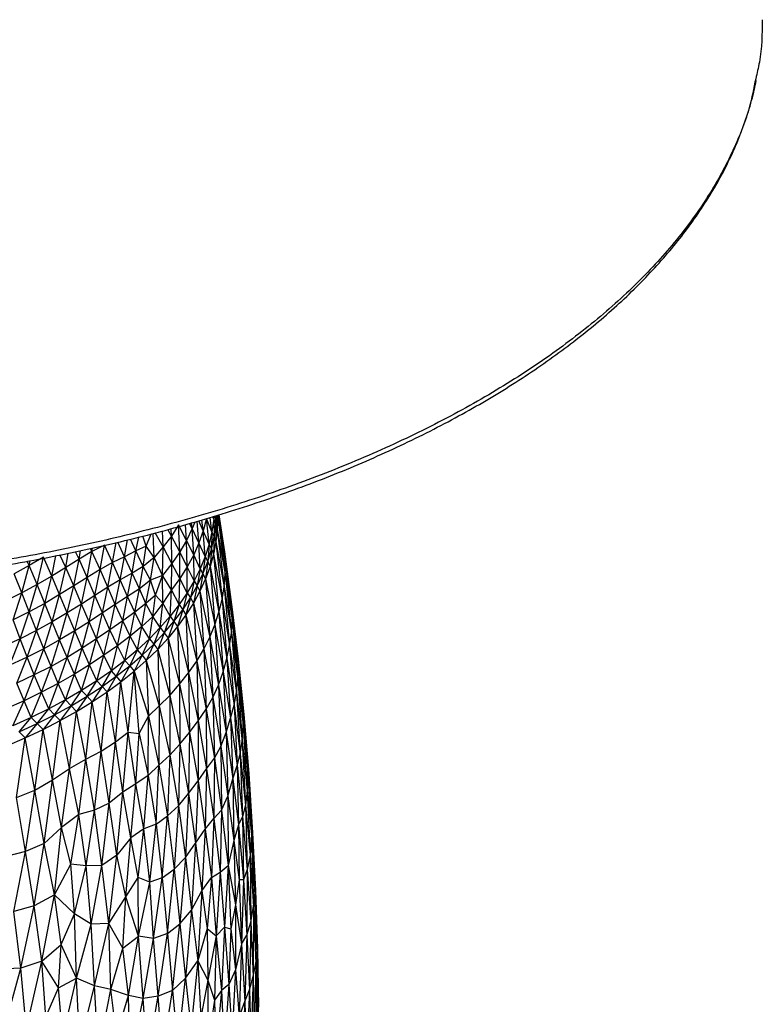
# Paper-space layout '_Trimétrica' of a CAD drawing. Header units: millimetres. Extents: x -212 to 189, y -225 to 469.
# Tile 17 of 18: x 54 to 188, y -15 to 163. Entities that reach past the tile are written whole.
import ezdxf

# ---------------------------------------------------------------- set-up
doc = ezdxf.new("R2010")
doc.units = ezdxf.units.MM

psp = doc.layouts.new('_Trimétrica')

# ---------------------------------------------------------------- linework, layer by layer
at = {"color": 7, "linetype": 'Continuous', "lineweight": 25}
for p, q in [((89.83, 73.03), (89.97, 70.53)), ((89.97, 73.07), (90.04, 72.79)), ((90.01, 73.08), (90.04, 72.79)), ((90.03, 73.09), (90.04, 72.79)), ((90.19, 73.14), (91.41, 64.57)), ((90.22, 73.15), (91.27, 66.46)), ((90.25, 73.16), (91.27, 66.46)), ((82.98, 71.33), (81.68, 69.33)), ((83.17, 66.45), (82.98, 71.33)), ((84.41, 68.54), (82.98, 71.33)), ((84.41, 68.54), (84.21, 71.38)), ((85.43, 70.67), (84.97, 71.6)), ((85.43, 70.67), (85.32, 71.7)), ((85.88, 71.86), (85.43, 70.67)), ((86.66, 68.08), (86.33, 71.99)), ((87.43, 70.28), (86.61, 72.07)), ((87.43, 70.28), (87.2, 72.24)), ((88.02, 72.49), (87.43, 70.28)), ((88.47, 67.86), (88.02, 72.49)), ((88.99, 70.11), (88.02, 72.49)), ((88.99, 70.11), (88.67, 72.67)), ((89.33, 72.36), (88.99, 70.11)), ((89.33, 72.36), (89.15, 72.82)), ((89.33, 72.36), (89.25, 72.85)), ((89.37, 72.88), (89.33, 72.36)), ((89.33, 72.36), (89.39, 69.2)), ((89.33, 72.36), (89.68, 71.45)), ((89.39, 69.2), (89.68, 71.45)), ((89.59, 72.95), (89.68, 71.45)), ((89.68, 71.45), (89.76, 73)), ((89.68, 71.45), (89.72, 68.28)), ((89.68, 71.45), (89.97, 70.53)), ((90.04, 72.79), (89.97, 70.53)), ((90.04, 72.79), (91.39, 62.42)), ((90.04, 72.79), (91.41, 64.57)), ((77.1, 67.47), (77.99, 69.7)), ((78.57, 65.46), (78.38, 69.8)), ((80.17, 67.38), (78.74, 69.9)), ((80.17, 67.38), (80.08, 70.25)), ((81.68, 69.33), (81.04, 70.5)), ((81.68, 69.33), (81.61, 70.65)), ((85.43, 70.67), (84.41, 68.54)), ((85.7, 65.9), (85.43, 70.67)), ((86.66, 68.08), (85.43, 70.67)), ((87.43, 70.28), (86.66, 68.08)), ((87.76, 65.63), (87.43, 70.28)), ((88.47, 67.86), (87.43, 70.28)), ((88.99, 70.11), (88.47, 67.86)), ((88.99, 70.11), (88.9, 66.95)), ((88.99, 70.11), (89.39, 69.2)), ((89.97, 70.53), (89.72, 68.28)), ((89.97, 70.53), (91.2, 60.16)), ((89.97, 70.53), (91.39, 62.42)), ((69.56, 67.7), (67.29, 66.52)), ((68.77, 63.26), (69.56, 67.7)), ((71.02, 64.51), (69.56, 67.7)), ((71.02, 64.51), (71.69, 68.14)), ((73.2, 65.59), (72, 68.21)), ((73.2, 65.59), (73.75, 68.63)), ((75.23, 66.64), (74.3, 68.76)), ((75.23, 66.64), (75.8, 69.13)), ((77.1, 67.47), (76.49, 69.31)), ((81.68, 69.33), (80.17, 67.38)), ((81.73, 64.38), (81.68, 69.33)), ((83.17, 66.45), (81.68, 69.33)), ((84.41, 68.54), (83.17, 66.45)), ((84.55, 63.76), (84.41, 68.54)), ((85.7, 65.9), (84.41, 68.54)), ((86.66, 68.08), (85.7, 65.9)), ((86.86, 63.42), (86.66, 68.08)), ((87.76, 65.63), (86.66, 68.08)), ((88.47, 67.86), (87.76, 65.63)), ((88.47, 67.86), (88.23, 64.72)), ((88.47, 67.86), (88.9, 66.95)), ((88.9, 66.95), (89.39, 69.2)), ((89.39, 69.2), (89.28, 66.03)), ((89.72, 68.28), (89.28, 66.03)), ((89.39, 69.2), (89.72, 68.28)), ((89.72, 68.28), (90.82, 57.87)), ((89.72, 68.28), (91.2, 60.16)), ((62.56, 63.64), (61.53, 65.9)), ((62.56, 63.64), (63.01, 66.2)), ((64.97, 65.15), (64.34, 66.49)), ((64.97, 65.15), (65.21, 66.68)), ((67.29, 66.52), (64.97, 65.15)), ((66.45, 61.84), (67.29, 66.52)), ((67.29, 66.52), (67.03, 67.07)), ((67.29, 66.52), (67.39, 67.15)), ((68.77, 63.26), (67.29, 66.52)), ((75.23, 66.64), (73.2, 65.59)), ((74.55, 62.6), (75.23, 66.64)), ((77.1, 67.47), (75.23, 66.64)), ((76.58, 63.81), (75.23, 66.64)), ((76.58, 63.81), (77.1, 67.47)), ((78.57, 65.46), (77.1, 67.47)), ((80.17, 67.38), (78.57, 65.46)), ((80.04, 62.18), (80.17, 67.38)), ((81.73, 64.38), (80.17, 67.38)), ((83.17, 66.45), (81.73, 64.38)), ((83.21, 61.66), (83.17, 66.45)), ((84.55, 63.76), (83.17, 66.45)), ((85.7, 65.9), (84.55, 63.76)), ((85.78, 61.22), (85.7, 65.9)), ((86.86, 63.42), (85.7, 65.9)), ((88.23, 64.72), (88.9, 66.95)), ((88.9, 66.95), (88.65, 63.8)), ((89.28, 66.03), (88.65, 63.8)), ((88.9, 66.95), (89.28, 66.03)), ((89.28, 66.03), (90.27, 55.57)), ((89.28, 66.03), (90.82, 57.87)), ((91.41, 64.57), (91.27, 66.46)), ((91.27, 66.46), (92.64, 56.01)), ((91.27, 66.46), (92.5, 57.29)), ((55.96, 63.97), (55.61, 64.75)), ((58.55, 65.48), (55.96, 63.97)), ((55.96, 63.97), (56.14, 64.84)), ((57.41, 60.55), (58.55, 65.48)), ((60.05, 62.09), (58.55, 65.48)), ((60.05, 62.09), (60.77, 65.75)), ((64.97, 65.15), (62.56, 63.64)), ((64.02, 60.31), (64.97, 65.15)), ((66.45, 61.84), (64.97, 65.15)), ((71.02, 64.51), (68.77, 63.26)), ((70.17, 60.06), (71.02, 64.51)), ((73.2, 65.59), (71.02, 64.51)), ((72.41, 61.39), (71.02, 64.51)), ((72.41, 61.39), (73.2, 65.59)), ((74.55, 62.6), (73.2, 65.59)), ((78.57, 65.46), (76.58, 63.81)), ((77.91, 61.33), (78.57, 65.46)), ((80.04, 62.18), (78.57, 65.46)), ((81.73, 64.38), (80.04, 62.18)), ((81.69, 59.59), (81.73, 64.38)), ((83.21, 61.66), (81.73, 64.38)), ((87.76, 65.63), (86.86, 63.42)), ((87.76, 65.63), (87.38, 62.5)), ((87.38, 62.5), (88.23, 64.72)), ((87.76, 65.63), (88.23, 64.72)), ((88.23, 64.72), (87.84, 61.58)), ((88.23, 64.72), (88.65, 63.8)), ((91.39, 62.42), (91.41, 64.57)), ((91.41, 64.57), (92.65, 54.11)), ((91.41, 64.57), (92.64, 56.01)), ((55.96, 63.97), (53.25, 62.5)), ((54.65, 59.05), (53.25, 62.5)), ((54.65, 59.05), (55.96, 63.97)), ((57.41, 60.55), (55.96, 63.97)), ((62.56, 63.64), (60.05, 62.09)), ((61.47, 58.72), (62.56, 63.64)), ((64.02, 60.31), (62.56, 63.64)), ((68.77, 63.26), (66.45, 61.84)), ((67.85, 58.59), (68.77, 63.26)), ((70.17, 60.06), (68.77, 63.26)), ((74.55, 62.6), (72.41, 61.39)), ((73.75, 58.4), (74.55, 62.6)), ((76.58, 63.81), (74.55, 62.6)), ((75.88, 59.8), (74.55, 62.6)), ((75.88, 59.8), (76.58, 63.81)), ((77.91, 61.33), (76.58, 63.81)), ((84.55, 63.76), (83.21, 61.66)), ((84.51, 59.06), (84.55, 63.76)), ((85.78, 61.22), (84.55, 63.76)), ((86.86, 63.42), (85.78, 61.22)), ((86.86, 63.42), (86.34, 60.3)), ((86.34, 60.3), (87.38, 62.5)), ((87.38, 62.5), (86.84, 59.38)), ((86.86, 63.42), (87.38, 62.5)), ((87.38, 62.5), (87.84, 61.58)), ((88.65, 63.8), (87.84, 61.58)), ((88.65, 63.8), (89.54, 53.27)), ((88.65, 63.8), (90.27, 55.57)), ((91.2, 60.16), (91.39, 62.42)), ((91.39, 62.42), (92.51, 51.84)), ((91.39, 62.42), (92.65, 54.11)), ((60.05, 62.09), (57.41, 60.55)), ((58.8, 57.15), (60.05, 62.09)), ((61.47, 58.72), (60.05, 62.09)), ((66.45, 61.84), (64.02, 60.31)), ((65.41, 57.02), (66.45, 61.84)), ((67.85, 58.59), (66.45, 61.84)), ((72.41, 61.39), (70.17, 60.06)), ((71.53, 56.96), (72.41, 61.39)), ((73.75, 58.4), (72.41, 61.39)), ((77.91, 61.33), (75.88, 59.8)), ((77.07, 57.13), (77.91, 61.33)), ((80.04, 62.18), (77.91, 61.33)), ((78.8, 58.6), (77.91, 61.33)), ((78.8, 58.6), (80.04, 62.18)), ((80.15, 57.19), (80.04, 62.18)), ((81.69, 59.59), (80.04, 62.18)), ((83.21, 61.66), (81.69, 59.59)), ((83.08, 56.92), (83.21, 61.66)), ((84.51, 59.06), (83.21, 61.66)), ((85.78, 61.22), (84.51, 59.06)), ((85.78, 61.22), (85.12, 58.13)), ((85.78, 61.22), (86.34, 60.3)), ((87.84, 61.58), (86.84, 59.38)), ((87.84, 61.58), (88.62, 51.02)), ((87.84, 61.58), (89.54, 53.27)), ((54.65, 59.05), (51.77, 57.61)), ((53.07, 54.15), (54.65, 59.05)), ((57.41, 60.55), (54.65, 59.05)), ((55.99, 55.62), (54.65, 59.05)), ((55.99, 55.62), (57.41, 60.55)), ((58.8, 57.15), (57.41, 60.55)), ((64.02, 60.31), (61.47, 58.72)), ((62.85, 55.41), (64.02, 60.31)), ((65.41, 57.02), (64.02, 60.31)), ((70.17, 60.06), (67.85, 58.59)), ((69.22, 55.42), (70.17, 60.06)), ((71.53, 56.96), (70.17, 60.06)), ((75.88, 59.8), (73.75, 58.4)), ((75.04, 55.58), (75.88, 59.8)), ((77.07, 57.13), (75.88, 59.8)), ((81.69, 59.59), (80.15, 57.19)), ((81.45, 54.82), (81.69, 59.59)), ((83.08, 56.92), (81.69, 59.59)), ((84.51, 59.06), (83.08, 56.92)), ((84.51, 59.06), (83.72, 55.99)), ((84.51, 59.06), (85.12, 58.13)), ((85.12, 58.13), (86.34, 60.3)), ((86.34, 60.3), (85.67, 57.21)), ((86.84, 59.38), (85.67, 57.21)), ((86.34, 60.3), (86.84, 59.38)), ((86.84, 59.38), (87.52, 48.84)), ((86.84, 59.38), (88.62, 51.02)), ((90.82, 57.87), (91.2, 60.16)), ((91.2, 60.16), (92.2, 49.5)), ((91.2, 60.16), (92.51, 51.84)), ((58.8, 57.15), (55.99, 55.62)), ((57.3, 52.25), (58.8, 57.15)), ((61.47, 58.72), (58.8, 57.15)), ((60.14, 53.8), (58.8, 57.15)), ((60.14, 53.8), (61.47, 58.72)), ((62.85, 55.41), (61.47, 58.72)), ((65.41, 57.02), (62.85, 55.41)), ((64.19, 52.17), (65.41, 57.02)), ((67.85, 58.59), (65.41, 57.02)), ((66.78, 53.81), (65.41, 57.02)), ((66.78, 53.81), (67.85, 58.59)), ((69.22, 55.42), (67.85, 58.59)), ((73.75, 58.4), (71.53, 56.96)), ((72.87, 54), (73.75, 58.4)), ((75.04, 55.58), (73.75, 58.4)), ((77.07, 57.13), (75.04, 55.58)), ((76.35, 52.99), (77.07, 57.13)), ((78.8, 58.6), (77.07, 57.13)), ((78.34, 54.77), (77.07, 57.13)), ((78.34, 54.77), (78.8, 58.6)), ((80.15, 57.19), (78.34, 54.77)), ((80.15, 57.19), (78.8, 58.6)), ((79.66, 52.76), (80.15, 57.19)), ((81.45, 54.82), (80.15, 57.19)), ((83.72, 55.99), (85.12, 58.13)), ((85.12, 58.13), (84.31, 55.06)), ((85.67, 57.21), (84.31, 55.06)), ((85.12, 58.13), (85.67, 57.21)), ((85.67, 57.21), (86.24, 46.71)), ((85.67, 57.21), (87.52, 48.84)), ((90.27, 55.57), (90.82, 57.87)), ((90.82, 57.87), (91.72, 47.17)), ((90.82, 57.87), (92.2, 49.5)), ((92.64, 56.01), (92.5, 57.29)), ((92.5, 57.29), (93.73, 47.06)), ((55.99, 55.62), (53.07, 54.15)), ((54.33, 50.75), (55.99, 55.62)), ((57.3, 52.25), (55.99, 55.62)), ((62.85, 55.41), (60.14, 53.8)), ((61.47, 50.54), (62.85, 55.41)), ((64.19, 52.17), (62.85, 55.41)), ((69.22, 55.42), (66.78, 53.81)), ((68.13, 50.71), (69.22, 55.42)), ((71.53, 56.96), (69.22, 55.42)), ((70.56, 52.38), (69.22, 55.42)), ((70.56, 52.38), (71.53, 56.96)), ((72.87, 54), (71.53, 56.96)), ((75.04, 55.58), (72.87, 54)), ((74.2, 51.24), (75.04, 55.58)), ((76.35, 52.99), (75.04, 55.58)), ((83.08, 56.92), (81.45, 54.82)), ((83.08, 56.92), (82.14, 53.88)), ((82.14, 53.88), (83.72, 55.99)), ((83.72, 55.99), (82.78, 52.94)), ((83.08, 56.92), (83.72, 55.99)), ((83.72, 55.99), (84.31, 55.06)), ((89.54, 53.27), (90.27, 55.57)), ((90.27, 55.57), (91.05, 44.78)), ((90.27, 55.57), (91.72, 47.17)), ((92.65, 54.11), (92.64, 56.01)), ((92.64, 56.01), (93.74, 45.7)), ((92.64, 56.01), (93.73, 47.06)), ((54.33, 50.75), (53.07, 54.15)), ((60.14, 53.8), (57.3, 52.25)), ((58.6, 48.95), (60.14, 53.8)), ((61.47, 50.54), (60.14, 53.8)), ((66.78, 53.81), (64.19, 52.17)), ((65.53, 49.03), (66.78, 53.81)), ((68.13, 50.71), (66.78, 53.81)), ((72.87, 54), (70.56, 52.38)), ((71.91, 49.49), (72.87, 54)), ((74.2, 51.24), (72.87, 54)), ((78.34, 54.77), (76.35, 52.99)), ((77.69, 50.73), (78.34, 54.77)), ((79.66, 52.76), (78.34, 54.77)), ((81.45, 54.82), (79.66, 52.76)), ((81.45, 54.82), (80.39, 51.81)), ((80.39, 51.81), (82.14, 53.88)), ((82.14, 53.88), (81.07, 50.86)), ((81.45, 54.82), (82.14, 53.88)), ((82.14, 53.88), (82.78, 52.94)), ((84.31, 55.06), (82.78, 52.94)), ((84.31, 55.06), (84.78, 44.6)), ((84.31, 55.06), (86.24, 46.71)), ((92.51, 51.84), (92.65, 54.11)), ((92.65, 54.11), (93.66, 43.49)), ((92.65, 54.11), (93.74, 45.7)), ((57.3, 52.25), (54.33, 50.75)), ((55.6, 47.42), (57.3, 52.25)), ((58.6, 48.95), (57.3, 52.25)), ((64.19, 52.17), (61.47, 50.54)), ((62.8, 47.37), (64.19, 52.17)), ((65.53, 49.03), (64.19, 52.17)), ((70.56, 52.38), (68.13, 50.71)), ((69.47, 47.75), (70.56, 52.38)), ((71.91, 49.49), (70.56, 52.38)), ((76.35, 52.99), (74.2, 51.24)), ((75.56, 48.76), (76.35, 52.99)), ((77.69, 50.73), (76.35, 52.99)), ((79.66, 52.76), (77.69, 50.73)), ((79.66, 52.76), (78.47, 49.78)), ((78.47, 49.78), (80.39, 51.81)), ((80.39, 51.81), (79.19, 48.82)), ((79.66, 52.76), (80.39, 51.81)), ((80.39, 51.81), (81.07, 50.86)), ((82.78, 52.94), (81.07, 50.86)), ((82.78, 52.94), (83.15, 42.51)), ((82.78, 52.94), (84.78, 44.6)), ((88.62, 51.02), (89.54, 53.27)), ((89.54, 53.27), (90.2, 42.38)), ((89.54, 53.27), (91.05, 44.78)), ((92.2, 49.5), (92.51, 51.84)), ((92.51, 51.84), (93.42, 41.01)), ((92.51, 51.84), (93.66, 43.49)), ((54.33, 50.75), (51.25, 49.32)), ((52.48, 45.96), (54.33, 50.75)), ((55.6, 47.42), (54.33, 50.75)), ((61.47, 50.54), (58.6, 48.95)), ((59.91, 45.75), (61.47, 50.54)), ((62.8, 47.37), (61.47, 50.54)), ((68.13, 50.71), (65.53, 49.03)), ((66.88, 46.02), (68.13, 50.71)), ((69.47, 47.75), (68.13, 50.71)), ((74.2, 51.24), (71.91, 49.49)), ((73.26, 46.83), (74.2, 51.24)), ((75.56, 48.76), (74.2, 51.24)), ((77.69, 50.73), (75.56, 48.76)), ((76.38, 47.79), (77.69, 50.73)), ((77.69, 50.73), (78.47, 49.78)), ((81.07, 50.86), (79.19, 48.82)), ((81.07, 50.86), (81.38, 40.5)), ((81.07, 50.86), (83.15, 42.51)), ((87.52, 48.84), (88.62, 51.02)), ((88.62, 51.02), (89.16, 40.12)), ((88.62, 51.02), (90.2, 42.38)), ((58.6, 48.95), (55.6, 47.42)), ((56.89, 44.19), (58.6, 48.95)), ((59.91, 45.75), (58.6, 48.95)), ((65.53, 49.03), (62.8, 47.37)), ((64.13, 44.31), (65.53, 49.03)), ((66.88, 46.02), (65.53, 49.03)), ((71.91, 49.49), (69.47, 47.75)), ((70.82, 44.96), (71.91, 49.49)), ((73.26, 46.83), (71.91, 49.49)), ((75.56, 48.76), (73.26, 46.83)), ((74.13, 45.85), (75.56, 48.76)), ((76.38, 47.79), (75.56, 48.76)), ((76.38, 47.79), (78.47, 49.78)), ((78.47, 49.78), (77.14, 46.83)), ((79.19, 48.82), (77.14, 46.83)), ((78.47, 49.78), (79.19, 48.82)), ((79.19, 48.82), (79.48, 38.6)), ((79.19, 48.82), (81.38, 40.5)), ((86.24, 46.71), (87.52, 48.84)), ((87.52, 48.84), (87.93, 38.01)), ((87.52, 48.84), (89.16, 40.12)), ((91.72, 47.17), (92.2, 49.5)), ((92.2, 49.5), (92.99, 38.71)), ((92.2, 49.5), (93.42, 41.01)), ((55.6, 47.42), (52.48, 45.96)), ((53.74, 42.7), (55.6, 47.42)), ((56.89, 44.19), (55.6, 47.42)), ((62.8, 47.37), (59.91, 45.75)), ((61.23, 42.66), (62.8, 47.37)), ((64.13, 44.31), (62.8, 47.37)), ((69.47, 47.75), (66.88, 46.02)), ((68.2, 43.14), (69.47, 47.75)), ((70.82, 44.96), (69.47, 47.75)), ((73.26, 46.83), (70.82, 44.96)), ((71.71, 43.96), (73.26, 46.83)), ((74.13, 45.85), (73.26, 46.83)), ((74.13, 45.85), (76.38, 47.79)), ((76.38, 47.79), (74.93, 44.88)), ((77.14, 46.83), (74.93, 44.88)), ((76.38, 47.79), (77.14, 46.83)), ((77.14, 46.83), (77.52, 36.77)), ((77.14, 46.83), (79.48, 38.6)), ((84.78, 44.6), (86.24, 46.71)), ((86.24, 46.71), (86.51, 35.92)), ((86.24, 46.71), (87.93, 38.01)), ((91.05, 44.78), (91.72, 47.17)), ((91.72, 47.17), (92.37, 36.38)), ((91.72, 47.17), (92.99, 38.71)), ((93.74, 45.7), (93.73, 47.06)), ((93.73, 47.06), (94.71, 36.87)), ((93.73, 47.06), (94.76, 37.03)), ((59.91, 45.75), (56.89, 44.19)), ((58.2, 41.07), (59.91, 45.75)), ((61.23, 42.66), (59.91, 45.75)), ((66.88, 46.02), (64.13, 44.31)), ((65.45, 41.38), (66.88, 46.02)), ((68.2, 43.14), (66.88, 46.02)), ((70.82, 44.96), (68.2, 43.14)), ((69.15, 42.13), (70.82, 44.96)), ((71.71, 43.96), (70.82, 44.96)), ((71.71, 43.96), (74.13, 45.85)), ((74.13, 45.85), (72.56, 42.98)), ((72.56, 42.98), (74.93, 44.88)), ((73.88, 33.84), (74.93, 44.88)), ((74.13, 45.85), (74.93, 44.88)), ((75.85, 33.63), (74.93, 44.88)), ((74.93, 44.88), (77.52, 36.77)), ((83.15, 42.51), (84.78, 44.6)), ((84.78, 44.6), (84.93, 33.78)), ((84.78, 44.6), (86.51, 35.92)), ((90.2, 42.38), (91.05, 44.78)), ((91.05, 44.78), (91.59, 33.78)), ((91.05, 44.78), (92.37, 36.38)), ((93.66, 43.49), (93.74, 45.7)), ((93.74, 45.7), (94.63, 35.11)), ((93.74, 45.7), (94.71, 36.87)), ((56.89, 44.19), (53.74, 42.7)), ((55.03, 39.54), (56.89, 44.19)), ((58.2, 41.07), (56.89, 44.19)), ((64.13, 44.31), (61.23, 42.66)), ((62.54, 39.68), (64.13, 44.31)), ((65.45, 41.38), (64.13, 44.31)), ((68.2, 43.14), (65.45, 41.38)), ((66.43, 40.35), (68.2, 43.14)), ((69.15, 42.13), (68.2, 43.14)), ((69.15, 42.13), (71.71, 43.96)), ((71.71, 43.96), (70.04, 41.13)), ((70.04, 41.13), (72.56, 42.98)), ((71.54, 32.13), (72.56, 42.98)), ((71.71, 43.96), (72.56, 42.98)), ((73.88, 33.84), (72.56, 42.98)), ((93.42, 41.01), (93.66, 43.49)), ((93.66, 43.49), (94.48, 32.23)), ((93.66, 43.49), (94.63, 35.11)), ((55.03, 39.54), (53.74, 42.7)), ((58.2, 41.07), (55.03, 39.54)), ((56.33, 36.49), (58.2, 41.07)), ((61.23, 42.66), (58.2, 41.07)), ((59.5, 38.05), (58.2, 41.07)), ((59.5, 38.05), (61.23, 42.66)), ((62.54, 39.68), (61.23, 42.66)), ((65.45, 41.38), (62.54, 39.68)), ((63.57, 38.64), (65.45, 41.38)), ((66.43, 40.35), (65.45, 41.38)), ((66.43, 40.35), (69.15, 42.13)), ((69.15, 42.13), (67.36, 39.34)), ((67.36, 39.34), (70.04, 41.13)), ((68.98, 30.43), (70.04, 41.13)), ((69.15, 42.13), (70.04, 41.13)), ((71.54, 32.13), (70.04, 41.13)), ((81.38, 40.5), (83.15, 42.51)), ((83.15, 42.51), (83.21, 31.66)), ((83.15, 42.51), (84.93, 33.78)), ((89.16, 40.12), (90.2, 42.38)), ((90.2, 42.38), (90.61, 31.25)), ((90.2, 42.38), (91.59, 33.78)), ((92.99, 38.71), (93.42, 41.01)), ((93.42, 41.01), (94.11, 29.87)), ((93.42, 41.01), (94.48, 32.23)), ((55.03, 39.54), (51.74, 38.09)), ((53.02, 35), (55.03, 39.54)), ((56.33, 36.49), (55.03, 39.54)), ((62.54, 39.68), (59.5, 38.05)), ((60.56, 36.99), (62.54, 39.68)), ((63.57, 38.64), (62.54, 39.68)), ((63.57, 38.64), (66.43, 40.35)), ((66.43, 40.35), (64.54, 37.61)), ((64.54, 37.61), (67.36, 39.34)), ((66.23, 28.98), (67.36, 39.34)), ((66.43, 40.35), (67.36, 39.34)), ((68.98, 30.43), (67.36, 39.34)), ((79.48, 38.6), (81.38, 40.5)), ((81.38, 40.5), (81.36, 29.69)), ((81.38, 40.5), (83.21, 31.66)), ((87.93, 38.01), (89.16, 40.12)), ((89.16, 40.12), (89.44, 29.13)), ((89.16, 40.12), (90.61, 31.25)), ((59.5, 38.05), (56.33, 36.49)), ((57.43, 35.41), (59.5, 38.05)), ((60.56, 36.99), (59.5, 38.05)), ((60.56, 36.99), (63.57, 38.64)), ((63.57, 38.64), (61.57, 35.95)), ((61.57, 35.95), (64.54, 37.61)), ((63.26, 27.27), (64.54, 37.61)), ((63.57, 38.64), (64.54, 37.61)), ((66.23, 28.98), (64.54, 37.61)), ((77.52, 36.77), (79.48, 38.6)), ((79.48, 38.6), (79.42, 27.9)), ((79.48, 38.6), (81.36, 29.69)), ((86.51, 35.92), (87.93, 38.01)), ((87.93, 38.01), (88.04, 27.2)), ((87.93, 38.01), (89.44, 29.13)), ((92.37, 36.38), (92.99, 38.71)), ((92.99, 38.71), (93.53, 27.82)), ((92.99, 38.71), (94.11, 29.87)), ((56.33, 36.49), (53.02, 35)), ((54.16, 33.9), (56.33, 36.49)), ((57.43, 35.41), (56.33, 36.49)), ((57.43, 35.41), (60.56, 36.99)), ((60.56, 36.99), (58.48, 34.35)), ((58.48, 34.35), (61.57, 35.95)), ((60.17, 25.22), (61.57, 35.95)), ((60.56, 36.99), (61.57, 35.95)), ((63.26, 27.27), (61.57, 35.95)), ((75.85, 33.63), (77.52, 36.77)), ((77.45, 25.99), (77.52, 36.77)), ((77.52, 36.77), (79.42, 27.9)), ((84.93, 33.78), (86.51, 35.92)), ((86.51, 35.92), (86.48, 25.04)), ((86.51, 35.92), (88.04, 27.2)), ((91.59, 33.78), (92.37, 36.38)), ((92.37, 36.38), (92.78, 25.41)), ((92.37, 36.38), (93.53, 27.82)), ((94.63, 35.11), (94.71, 36.87)), ((94.71, 36.87), (94.76, 37.03)), ((94.71, 36.87), (95.4, 27.16)), ((94.71, 36.87), (95.63, 26.25)), ((94.76, 37.03), (95.63, 26.25)), ((94.76, 37.03), (95.66, 26.35)), ((54.16, 33.9), (57.43, 35.41)), ((54.16, 33.9), (55.25, 32.82)), ((57.43, 35.41), (55.25, 32.82)), ((55.25, 32.82), (58.48, 34.35)), ((56.99, 23.36), (58.48, 34.35)), ((57.43, 35.41), (58.48, 34.35)), ((60.17, 25.22), (58.48, 34.35)), ((94.48, 32.23), (94.63, 35.11)), ((94.63, 35.11), (95.39, 23.28)), ((94.63, 35.11), (95.4, 27.16)), ((51.9, 31.37), (55.25, 32.82)), ((53.68, 22.02), (55.25, 32.82)), ((56.99, 23.36), (55.25, 32.82)), ((68.98, 30.43), (71.54, 32.13)), ((70.43, 21), (71.54, 32.13)), ((71.54, 32.13), (73.88, 33.84)), ((72.92, 22.98), (71.54, 32.13)), ((72.92, 22.98), (73.88, 33.84)), ((73.88, 33.84), (75.85, 33.63)), ((75.25, 24.49), (73.88, 33.84)), ((75.25, 24.49), (75.85, 33.63)), ((75.85, 33.63), (77.45, 25.99)), ((83.21, 31.66), (84.93, 33.78)), ((84.93, 33.78), (84.77, 22.74)), ((84.93, 33.78), (86.48, 25.04)), ((90.61, 31.25), (91.59, 33.78)), ((91.59, 33.78), (91.87, 22.26)), ((91.59, 33.78), (92.78, 25.41)), ((94.11, 29.87), (94.48, 32.23)), ((94.48, 32.23), (95.08, 20.67)), ((94.48, 32.23), (95.39, 23.28)), ((66.23, 28.98), (68.98, 30.43)), ((67.77, 19.75), (68.98, 30.43)), ((70.43, 21), (68.98, 30.43)), ((81.36, 29.69), (83.21, 31.66)), ((83.21, 31.66), (82.93, 20.55)), ((83.21, 31.66), (84.77, 22.74)), ((89.44, 29.13), (90.61, 31.25)), ((90.61, 31.25), (90.75, 19.71)), ((90.61, 31.25), (91.87, 22.26)), ((63.26, 27.27), (66.23, 28.98)), ((64.92, 18.98), (66.23, 28.98)), ((67.77, 19.75), (66.23, 28.98)), ((79.42, 27.9), (81.36, 29.69)), ((81.36, 29.69), (80.96, 18.69)), ((81.36, 29.69), (82.93, 20.55)), ((88.04, 27.2), (89.44, 29.13)), ((89.44, 29.13), (89.35, 18.21)), ((89.44, 29.13), (90.75, 19.71)), ((93.53, 27.82), (94.11, 29.87)), ((94.11, 29.87), (94.55, 18.59)), ((94.11, 29.87), (95.08, 20.67)), ((60.17, 25.22), (63.26, 27.27)), ((61.8, 16.59), (63.26, 27.27)), ((64.92, 18.98), (63.26, 27.27)), ((77.45, 25.99), (79.42, 27.9)), ((78.89, 17.18), (79.42, 27.9)), ((79.42, 27.9), (80.96, 18.69)), ((86.48, 25.04), (88.04, 27.2)), ((88.04, 27.2), (87.78, 16.28)), ((88.04, 27.2), (89.35, 18.21)), ((92.78, 25.41), (93.53, 27.82)), ((93.53, 27.82), (93.83, 17.11)), ((93.53, 27.82), (94.55, 18.59)), ((95.4, 27.16), (95.39, 23.28)), ((95.4, 27.16), (95.63, 26.25)), ((95.4, 27.16), (96.16, 15.28)), ((56.99, 23.36), (60.17, 25.22)), ((58.67, 13.74), (60.17, 25.22)), ((61.8, 16.59), (60.17, 25.22)), ((77.45, 25.99), (75.25, 24.49)), ((76.71, 16.39), (77.45, 25.99)), ((77.45, 25.99), (78.89, 17.18)), ((84.77, 22.74), (86.48, 25.04)), ((86.48, 25.04), (86.05, 13.76)), ((86.48, 25.04), (87.78, 16.28)), ((91.87, 22.26), (92.78, 25.41)), ((92.78, 25.41), (92.97, 14.27)), ((92.78, 25.41), (93.83, 17.11)), ((95.63, 26.25), (95.66, 26.35)), ((95.63, 26.25), (96.16, 15.28)), ((95.63, 26.25), (96.36, 15.66)), ((95.66, 26.35), (96.36, 15.66)), ((53.68, 22.02), (56.99, 23.36)), ((55.29, 12.25), (56.99, 23.36)), ((58.67, 13.74), (56.99, 23.36)), ((75.25, 24.49), (72.92, 22.98)), ((74.32, 14.75), (75.25, 24.49)), ((76.71, 16.39), (75.25, 24.49)), ((95.39, 23.28), (95.08, 20.67)), ((95.39, 23.28), (95.89, 11.6)), ((95.39, 23.28), (96.16, 15.28)), ((55.29, 12.25), (53.68, 22.02)), ((72.92, 22.98), (70.43, 21)), ((71.8, 11.63), (72.92, 22.98)), ((74.32, 14.75), (72.92, 22.98)), ((82.93, 20.55), (84.77, 22.74)), ((84.77, 22.74), (84.2, 11.15)), ((84.77, 22.74), (86.05, 13.76)), ((90.75, 19.71), (91.87, 22.26)), ((91.87, 22.26), (91.94, 9.72)), ((91.87, 22.26), (92.97, 14.27)), ((67.77, 19.75), (64.92, 18.98)), ((66.29, 9.65), (67.77, 19.75)), ((70.43, 21), (67.77, 19.75)), ((69.11, 9.73), (67.77, 19.75)), ((69.11, 9.73), (70.43, 21)), ((71.8, 11.63), (70.43, 21)), ((80.96, 18.69), (82.93, 20.55)), ((82.93, 20.55), (82.18, 9.07)), ((82.93, 20.55), (84.2, 11.15)), ((89.35, 18.21), (90.75, 19.71)), ((90.75, 19.71), (90.47, 8.55)), ((90.75, 19.71), (91.94, 9.72)), ((95.08, 20.67), (94.55, 18.59)), ((95.08, 20.67), (95.38, 9)), ((95.08, 20.67), (95.89, 11.6)), ((64.92, 18.98), (61.8, 16.59)), ((63.51, 9.97), (64.92, 18.98)), ((66.29, 9.65), (64.92, 18.98)), ((78.89, 17.18), (80.96, 18.69)), ((80.01, 7.52), (80.96, 18.69)), ((80.96, 18.69), (82.18, 9.07)), ((87.78, 16.28), (89.35, 18.21)), ((89.35, 18.21), (88.92, 7.56)), ((89.35, 18.21), (90.47, 8.55)), ((94.55, 18.59), (93.83, 17.11)), ((94.55, 18.59), (94.7, 7.11)), ((94.55, 18.59), (95.38, 9)), ((61.8, 16.59), (58.67, 13.74)), ((60.55, 4.45), (61.8, 16.59)), ((63.51, 9.97), (61.8, 16.59)), ((76.71, 16.39), (74.32, 14.75)), ((75.67, 7.55), (76.71, 16.39)), ((78.89, 17.18), (76.71, 16.39)), ((77.76, 6.74), (76.71, 16.39)), ((77.76, 6.74), (78.89, 17.18)), ((78.89, 17.18), (80.01, 7.52)), ((86.05, 13.76), (87.78, 16.28)), ((87.78, 16.28), (87.15, 5.17)), ((87.78, 16.28), (88.92, 7.56)), ((93.83, 17.11), (92.97, 14.27)), ((93.83, 17.11), (93.92, 7.12)), ((93.83, 17.11), (94.7, 7.11)), ((74.32, 14.75), (71.8, 11.63)), ((73.44, 4.09), (74.32, 14.75)), ((75.67, 7.55), (74.32, 14.75)), ((92.97, 14.27), (91.94, 9.72)), ((92.97, 14.27), (93.25, 2.63)), ((92.97, 14.27), (93.92, 7.12)), ((96.16, 15.28), (95.89, 11.6)), ((96.16, 15.28), (96.36, 15.66)), ((96.16, 15.28), (96.49, 2.34)), ((96.16, 15.28), (96.77, 4.38)), ((96.36, 15.66), (96.77, 4.38)), ((96.36, 15.66), (96.9, 5.19)), ((58.67, 13.74), (55.29, 12.25)), ((56.86, 2.43), (58.67, 13.74)), ((60.55, 4.45), (58.67, 13.74)), ((84.2, 11.15), (86.05, 13.76)), ((86.05, 13.76), (85.31, 1.66)), ((86.05, 13.76), (87.15, 5.17)), ((55.29, 12.25), (51.79, 11.33)), ((53.2, 1.44), (55.29, 12.25)), ((56.86, 2.43), (55.29, 12.25)), ((71.8, 11.63), (69.11, 9.73)), ((70.38, -0.78), (71.8, 11.63)), ((73.44, 4.09), (71.8, 11.63)), ((82.18, 9.07), (84.2, 11.15)), ((84.2, 11.15), (83.22, -0.8)), ((84.2, 11.15), (85.31, 1.66)), ((95.89, 11.6), (95.38, 9)), ((95.89, 11.6), (96.01, -0.51)), ((95.89, 11.6), (96.49, 2.34)), ((60.55, 4.45), (63.51, 9.97)), ((66.29, 9.65), (63.51, 9.97)), ((64.13, 1), (63.51, 9.97)), ((64.13, 1), (66.29, 9.65)), ((69.11, 9.73), (66.29, 9.65)), ((67.18, -0.89), (66.29, 9.65)), ((67.18, -0.89), (69.11, 9.73)), ((70.38, -0.78), (69.11, 9.73)), ((80.01, 7.52), (82.18, 9.07)), ((80.94, -2.54), (82.18, 9.07)), ((82.18, 9.07), (83.22, -0.8)), ((90.47, 8.55), (91.94, 9.72)), ((91.94, 9.72), (91.27, -1.43)), ((91.94, 9.72), (92.43, -1.72)), ((91.94, 9.72), (93.25, 2.63)), ((95.38, 9), (94.7, 7.11)), ((95.38, 9), (95.31, -2.89)), ((95.38, 9), (96.01, -0.51)), ((73.44, 4.09), (75.67, 7.55)), ((77.76, 6.74), (75.67, 7.55)), ((75.74, -3.08), (75.67, 7.55)), ((80.01, 7.52), (77.76, 6.74)), ((78.46, -3.48), (80.01, 7.52)), ((80.01, 7.52), (80.94, -2.54)), ((87.15, 5.17), (88.92, 7.56)), ((88.92, 7.56), (88.16, -1.68)), ((88.92, 7.56), (90.47, 8.55)), ((88.92, 7.56), (89.77, -3.01)), ((90.47, 8.55), (89.77, -3.01)), ((90.47, 8.55), (91.27, -1.43)), ((75.74, -3.08), (77.76, 6.74)), ((78.46, -3.48), (77.76, 6.74)), ((93.92, 7.12), (93.25, 2.63)), ((94.7, 7.11), (93.92, 7.12)), ((93.92, 7.12), (94.35, -4.48)), ((94.7, 7.11), (94.35, -4.48)), ((94.7, 7.11), (95.31, -2.89)), ((60.55, 4.45), (56.86, 2.43)), ((58.24, -7.59), (60.55, 4.45)), ((61.74, -4.54), (60.55, 4.45)), ((64.13, 1), (60.55, 4.45)), ((70.38, -0.78), (73.44, 4.09)), ((72.91, -5.22), (73.44, 4.09)), ((75.74, -3.08), (73.44, 4.09)), ((85.31, 1.66), (87.15, 5.17)), ((87.15, 5.17), (86.44, -7.5)), ((87.15, 5.17), (88.16, -1.68)), ((96.49, 2.34), (96.77, 4.38)), ((96.77, 4.38), (96.9, 5.19)), ((96.77, 4.38), (96.91, -8.01)), ((96.77, 4.38), (97.16, -6.26)), ((96.9, 5.19), (97.16, -6.26)), ((96.9, 5.19), (97.25, -5.35)), ((56.86, 2.43), (53.2, 1.44)), ((54.44, -8.85), (56.86, 2.43)), ((58.24, -7.59), (56.86, 2.43)), ((93.25, 2.63), (92.43, -1.72)), ((93.25, 2.63), (93.27, -9.17)), ((93.25, 2.63), (94.35, -4.48)), ((96.01, -0.51), (96.49, 2.34)), ((96.49, 2.34), (96.46, -10.32)), ((96.49, 2.34), (96.91, -8.01)), ((54.44, -8.85), (53.2, 1.44)), ((61.74, -4.54), (64.13, 1)), ((67.18, -0.89), (64.13, 1)), ((64.53, -10.67), (64.13, 1)), ((83.22, -0.8), (85.31, 1.66)), ((85.31, 1.66), (84.23, -10.62)), ((85.31, 1.66), (86.44, -7.5)), ((64.53, -10.67), (67.18, -0.89)), ((70.38, -0.78), (67.18, -0.89)), ((67.8, -12.05), (67.18, -0.89)), ((67.8, -12.05), (70.38, -0.78)), ((70.75, -12.69), (70.38, -0.78)), ((72.91, -5.22), (70.38, -0.78)), ((80.94, -2.54), (83.22, -0.8)), ((81.87, -12.9), (83.22, -0.8)), ((83.22, -0.8), (84.23, -10.62)), ((88.16, -1.68), (86.44, -7.5)), ((88.16, -1.68), (89.77, -3.01)), ((88.16, -1.68), (88.25, -10.99)), ((89.77, -3.01), (91.27, -1.43)), ((91.27, -1.43), (90.72, -12.85)), ((91.27, -1.43), (92.43, -1.72)), ((91.27, -1.43), (92.03, -11.81)), ((92.43, -1.72), (92.03, -11.81)), ((92.43, -1.72), (93.27, -9.17)), ((95.31, -2.89), (96.01, -0.51)), ((96.01, -0.51), (95.8, -12.74)), ((96.01, -0.51), (96.46, -10.32)), ((72.91, -5.22), (75.74, -3.08)), ((73.91, -13.77), (75.74, -3.08)), ((78.46, -3.48), (75.74, -3.08)), ((76.58, -14.32), (75.74, -3.08)), ((76.58, -14.32), (78.46, -3.48)), ((80.94, -2.54), (78.46, -3.48)), ((79.3, -13.91), (78.46, -3.48)), ((79.3, -13.91), (80.94, -2.54)), ((80.94, -2.54), (81.87, -12.9)), ((89.77, -3.01), (88.25, -10.99)), ((89.77, -3.01), (89.44, -14.6)), ((89.77, -3.01), (90.72, -12.85)), ((94.35, -4.48), (95.31, -2.89)), ((95.31, -2.89), (94.94, -14.87)), ((95.31, -2.89), (95.8, -12.74)), ((58.24, -7.59), (61.74, -4.54)), ((61.24, -12.38), (61.74, -4.54)), ((64.53, -10.67), (61.74, -4.54)), ((70.75, -12.69), (72.91, -5.22)), ((73.91, -13.77), (72.91, -5.22)), ((94.35, -4.48), (93.27, -9.17)), ((94.35, -4.48), (93.9, -17.69)), ((94.35, -4.48), (94.94, -14.87)), ((96.91, -8.01), (97.16, -6.26)), ((97.16, -6.26), (97.11, -18.5)), ((97.16, -6.26), (97.25, -5.35)), ((97.16, -6.26), (97.35, -16.82)), ((97.35, -16.82), (97.25, -5.35)), ((97.25, -5.35), (97.4, -15.88)), ((54.44, -8.85), (50.6, -8.99)), ((51.49, -19.62), (54.44, -8.85)), ((58.24, -7.59), (54.44, -8.85)), ((55.48, -19.81), (54.44, -8.85)), ((55.48, -19.81), (58.24, -7.59)), ((58.97, -17.63), (58.24, -7.59)), ((61.24, -12.38), (58.24, -7.59)), ((84.23, -10.62), (86.44, -7.5)), ((86.44, -7.5), (85.24, -19.73)), ((86.44, -7.5), (86.98, -17.79)), ((86.44, -7.5), (88.25, -10.99)), ((96.46, -10.32), (96.91, -8.01)), ((96.91, -8.01), (96.68, -20.62)), ((96.91, -8.01), (97.11, -18.5)), ((61.24, -12.38), (64.53, -10.67)), ((62.02, -21.31), (64.53, -10.67)), ((67.8, -12.05), (64.53, -10.67)), ((65.13, -22.77), (64.53, -10.67)), ((81.87, -12.9), (84.23, -10.62)), ((82.81, -23.54), (84.23, -10.62)), ((84.23, -10.62), (85.24, -19.73)), ((93.27, -9.17), (92.03, -11.81)), ((93.27, -9.17), (92.64, -20.85)), ((93.27, -9.17), (93.9, -17.69)), ((95.8, -12.74), (96.46, -10.32)), ((96.46, -10.32), (96.06, -22.9)), ((96.46, -10.32), (96.68, -20.62)), ((58.97, -17.63), (61.24, -12.38)), ((62.02, -21.31), (61.24, -12.38)), ((65.13, -22.77), (67.8, -12.05)), ((70.75, -12.69), (67.8, -12.05)), ((68.48, -23.94), (67.8, -12.05)), ((88.25, -10.99), (86.98, -17.79)), ((88.25, -10.99), (89.44, -14.6)), ((88.25, -10.99), (88.25, -22.87)), ((92.03, -11.81), (90.72, -12.85)), ((92.03, -11.81), (91.22, -23.06)), ((92.03, -11.81), (92.64, -20.85)), ((68.48, -23.94), (70.75, -12.69)), ((73.91, -13.77), (70.75, -12.69)), ((71.76, -20.91), (70.75, -12.69)), ((71.76, -20.91), (73.91, -13.77)), ((76.58, -14.32), (73.91, -13.77)), ((74.23, -25.71), (73.91, -13.77)), ((79.3, -13.91), (76.58, -14.32)), ((77.3, -25.12), (79.3, -13.91)), ((81.87, -12.9), (79.3, -13.91)), ((80.09, -24.53), (79.3, -13.91)), ((80.09, -24.53), (81.87, -12.9)), ((81.87, -12.9), (82.81, -23.54)), ((90.72, -12.85), (89.44, -14.6)), ((90.72, -12.85), (89.7, -24.62)), ((90.72, -12.85), (91.22, -23.06)), ((94.94, -14.87), (95.8, -12.74)), ((95.8, -12.74), (95.24, -25.16)), ((95.8, -12.74), (96.06, -22.9)), ((74.23, -25.71), (76.58, -14.32)), ((77.3, -25.12), (76.58, -14.32)), ((89.44, -14.6), (88.25, -22.87)), ((89.44, -14.6), (89.7, -24.62)), ((93.9, -17.69), (94.94, -14.87)), ((94.94, -14.87), (94.23, -27.59)), ((94.94, -14.87), (95.24, -25.16))]:
    psp.add_line(p, q, dxfattribs=at)
for points, knots in [([(188.48, 162.72), (188.45, 160.15), (188.4, 156.58), (187.53, 153.04), (187.29, 152.05)], [0, 0, 0, 0, 0.719802, 1, 1, 1, 1]), ([(187.29, 152.05), (186.94, 150.29), (186.04, 145.75), (183.1, 138.5), (178.62, 130.33), (172.75, 122.34), (165.6, 114.59), (157.22, 107.18), (147.71, 100.18), (137.18, 93.65), (125.77, 87.64), (113.61, 82.21), (100.86, 77.37), (87.68, 73.15), (74.21, 69.54), (60.6, 66.54), (46.97, 64.12), (33.45, 62.26), (20.14, 60.93), (7.13, 60.09), (-5.51, 59.69), (-17.73, 59.7), (-29.48, 60.07), (-40.72, 60.77), (-52.11, 61.8), (-63.56, 63.2), (-74.96, 64.98), (-85.61, 67), (-95.53, 69.18), (-101.78, 70.82), (-104.82, 71.62)], [0, 0, 0, 0, 0.026319, 0.068103, 0.110318, 0.152824, 0.195477, 0.23813, 0.280636, 0.32285, 0.364634, 0.405858, 0.446403, 0.486162, 0.525042, 0.562962, 0.59986, 0.635683, 0.670394, 0.703968, 0.736392, 0.767661, 0.797783, 0.826768, 0.854637, 0.886639, 0.917119, 0.946132, 0.973738, 1, 1, 1, 1]), ([(-11.49, 58.74), (-8.84, 58.76), (-5.1, 58.78), (0.45, 58.92), (5.24, 59.09), (10.95, 59.38), (16.93, 59.78), (23.19, 60.29), (29.61, 60.93), (36.15, 61.7), (42.76, 62.6), (49.39, 63.63), (56.03, 64.8), (62.65, 66.1), (69.23, 67.52), (75.74, 69.08), (82.17, 70.77), (88.5, 72.59), (94.73, 74.53), (100.83, 76.59), (106.8, 78.77), (112.62, 81.07), (118.29, 83.48), (123.79, 86.01), (129.12, 88.64), (134.26, 91.37), (139.21, 94.2), (143.95, 97.13), (148.49, 100.16), (152.82, 103.27), (156.93, 106.46), (160.81, 109.74), (164.46, 113.09), (167.86, 116.52), (171.03, 120.02), (173.95, 123.58), (176.62, 127.2), (179.03, 130.89), (181.18, 134.62), (183.06, 138.41), (184.68, 142.25), (186.01, 146.13), (186.91, 149.3), (187.27, 151.18), (187.37, 151.75)], [0, 0, 0, 0, 0.027138, 0.038381, 0.057013, 0.07639, 0.097193, 0.118911, 0.141334, 0.164297, 0.187682, 0.211402, 0.235392, 0.2596, 0.283987, 0.308523, 0.333182, 0.357943, 0.38279, 0.407709, 0.432688, 0.457718, 0.482791, 0.507899, 0.533037, 0.5582, 0.583385, 0.608587, 0.633806, 0.659039, 0.684285, 0.709543, 0.734814, 0.760097, 0.785396, 0.810711, 0.836048, 0.86141, 0.886803, 0.912236, 0.937718, 0.963263, 0.988886, 1, 1, 1, 1])]:
    psp.add_open_spline(points, degree=3, knots=knots, dxfattribs=at)

doc.saveas('drawing.dxf')
